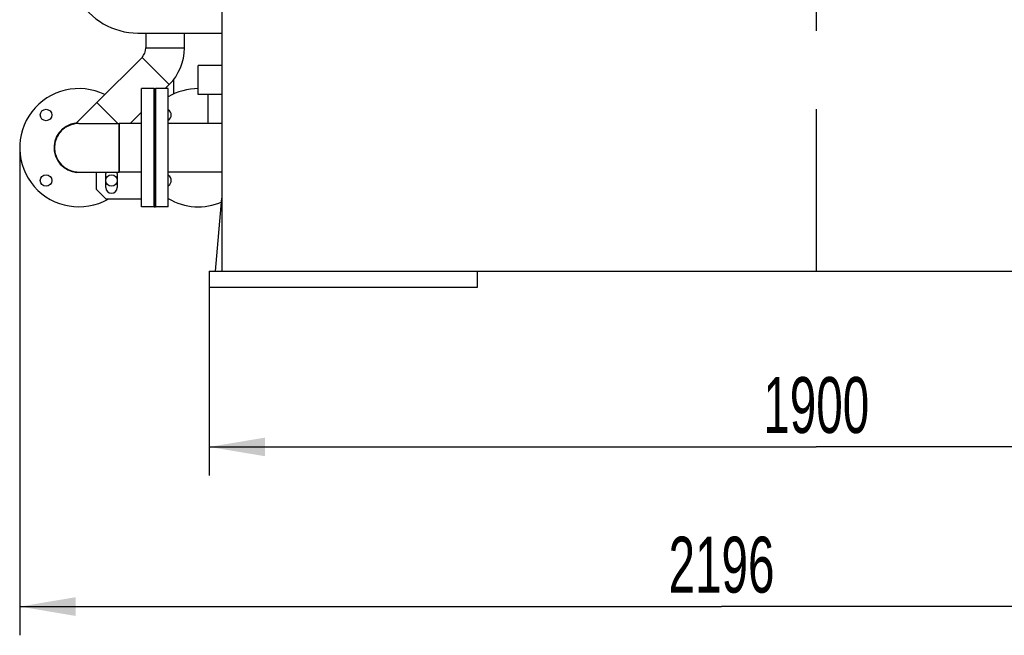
# Model space of a CAD drawing. Header units: millimetres. Extents: x 0 to 1189, y 0 to 841.
# Tile 64 of 175: x 150 to 212, y 618 to 656. Entities that reach past the tile are written whole.
import ezdxf
from ezdxf.enums import TextEntityAlignment as Align

# ---------------------------------------------------------------- set-up
doc = ezdxf.new("R2010")
doc.units = ezdxf.units.MM
doc.header["$LTSCALE"] = 65.395
doc.linetypes.add('CENTER', pattern=[0.6, 0.375, -0.075, 0.075, -0.075])
doc.layers.get('0').update_dxf_attribs({"linetype": 'CONTINUOUS'})
for name, color, linetype in [('25007_153200_25_ABL776', 7, 'CONTINUOUS'), ('25007_153200_25_T1_PBL847', 7, 'CONTINUOUS'), ('25007_153200_271333_ABL717', 7, 'CONTINUOUS'), ('25007_153200_36_ABL721', 7, 'CONTINUOUS'), ('25007_153200_36_T1_PBL726', 7, 'CONTINUOUS'), ('25007_153200_36_T2_PBL842', 7, 'CONTINUOUS'), ('25007_153200_36_T3_PBL895', 7, 'CONTINUOUS'), ('25007_153200_36_T5_PBL2394', 7, 'CONTINUOUS'), ('25007_153701_21_PBL718', 7, 'CONTINUOUS'), ('25067_000000_IMO-2_SKL_PBL885', 7, 'CONTINUOUS'), ('6M25C_GENSET_KPL_GRUNDRAHMEN_ABL719', 7, 'CONTINUOUS'), ('6M25C_GENSET_KPL_GRUNDRAHMEN_T1_PBL720', 7, 'CONTINUOUS'), ('BOGEN-S-2D-45-60_3X2_9_PBL728', 7, 'CONTINUOUS'), ('BOGEN-S-2D-90-76_1X2_9_PBL727', 7, 'CONTINUOUS'), ('BOGEN-S-3D-45-76_1X2_9_PBL2397', 7, 'CONTINUOUS'), ('DIN16182-BG100X63_PBL871', 7, 'CONTINUOUS'), ('E1514-FF-DN65-PN16X2_PBL725', 7, 'CONTINUOUS'), ('E1514-IBC_DN65PN40X2_PBL2395', 7, 'CONTINUOUS'), ('EN1092-1-01A-DN65_PN16-77_5_PBL2393', 7, 'CONTINUOUS'), ('EN1092-1-01A-DN65_PN16-77_5_PBL724', 7, 'CONTINUOUS'), ('EN1092-1-01A-DN65_PN16-77_5_PBL777', 7, 'CONTINUOUS'), ('rechts_3_VBL711', 7, 'CONTINUOUS'), ('T-STUECK-S-76_1X2_9-60_3X2_9_PBL722', 7, 'CONTINUOUS'), ('VT20CD-D16_141_1O2V3L4O_PBL723', 7, 'CONTINUOUS')]:
    doc.layers.add(name, color=color, linetype=linetype)
doc.styles.get("Standard").update_dxf_attribs({"font": 'txt', "width": 0.6})
doc.dimstyles.new('DIMSTYLE_2', dxfattribs={"dimtxt": 3.5, "dimasz": 3.5, "dimexe": 1.8, "dimexo": 0, "dimgap": 0.875, "dimtad": 1, "dimdec": 0, "dimlfac": 25, "dimdsep": 46, "dimtxsty": 'Standard', "dimblk": '_FILLED', "dimblk1": '_FILLED', "dimblk2": '_FILLED', "dimcen": 0.09, "dimadec": 0, "dimazin": 0, "dimtp": 2, "dimtm": 2, "dimtfac": 1, "dimtdec": 0, "dimtofl": 0, "dimtmove": 0, "dimatfit": 3, "dimldrblk": '_FILLED', "dimfxl": 1, "dimtolj": 1, "dimarcsym": 0})
doc.dimstyles.new('DIMSTYLE_4', dxfattribs={"dimtxt": 3.5, "dimasz": 3.5, "dimexe": 1.8, "dimexo": 0, "dimgap": 0.875, "dimtad": 1, "dimlfac": 25, "dimdsep": 46, "dimtxsty": 'Standard', "dimblk": '_FILLED', "dimblk1": '_FILLED', "dimblk2": '_FILLED', "dimcen": 0.09, "dimadec": 0, "dimazin": 0, "dimtp": 1.2, "dimtm": 1.2, "dimtfac": 1, "dimtofl": 0, "dimtmove": 0, "dimatfit": 3, "dimldrblk": '_FILLED', "dimfxl": 1, "dimtolj": 1, "dimarcsym": 0})

# ---------------------------------------------------------------- blocks, each defined once
blk = doc.blocks.new('_FILLED')
at = {"color": 0, "linetype": 'ByBlock'}
blk.add_solid([(0, 0), (-1, 0.167), (-1, -0.167)], dxfattribs=at)
blk = doc.blocks.new('*D30')
at = {"color": 2, "linetype": 'Continuous'}
for p, q in [((162, 639.6), (162, 627.8)), ((238, 639.6), (238, 627.8)), ((162, 629.6), (200, 629.6)), ((238, 629.6), (200, 629.6))]:
    blk.add_line(p, q, dxfattribs=at)
at = {"color": 2, "linetype": 'Continuous', "xscale": 3.5, "yscale": 3.5, "zscale": 3.5, "rotation": 180}
blk.add_blockref('_FILLED', (162, 629.6), dxfattribs=at)
at = {"color": 2, "linetype": 'Continuous', "xscale": 3.5, "yscale": 3.5, "zscale": 3.5}
blk.add_blockref('_FILLED', (238, 629.6), dxfattribs=at)
at = {"color": 2, "linetype": 'Continuous', "width": 0.636905}
blk.add_text('1900', height=3.5, dxfattribs=at).set_placement((200, 630.475), align=Align.CENTER)
blk = doc.blocks.new('*D31')
at = {"color": 2, "linetype": 'Continuous'}
for p, q in [((150.14, 648.34), (150.14, 617.8)), ((238, 640.6), (238, 617.8)), ((150.14, 619.6), (194.07, 619.6)), ((238, 619.6), (194.07, 619.6))]:
    blk.add_line(p, q, dxfattribs=at)
at = {"color": 2, "linetype": 'Continuous', "xscale": 3.5, "yscale": 3.5, "zscale": 3.5, "rotation": 180}
blk.add_blockref('_FILLED', (150.14, 619.6), dxfattribs=at)
at = {"color": 2, "linetype": 'Continuous', "xscale": 3.5, "yscale": 3.5, "zscale": 3.5}
blk.add_blockref('_FILLED', (238, 619.6), dxfattribs=at)
at = {"color": 2, "linetype": 'Continuous', "width": 0.636905}
blk.add_text('2196', height=3.5, dxfattribs=at).set_placement((194.07, 620.475), align=Align.CENTER)
blk = doc.blocks.new('25007_153701_21_PBL718', base_point=(157.197, 648.34))
at = {"layer": '25007_153701_21_PBL718', "color": 7, "linetype": 'Continuous'}
for p, q in [((159.464, 651.54), (159.44, 651.54)), ((154.931, 646.784), (154.931, 645.74)), ((155.531, 645.849), (155.531, 646.729)), ((156.251, 646.729), (156.251, 645.849)), ((154.931, 645.74), (155.531, 645.14)), ((155.531, 645.14), (157.76, 645.14)), ((159.44, 645.14), (159.464, 645.14))]:
    blk.add_line(p, q, dxfattribs=at)
for centre, radius, start, end in [((153.84, 648.34), 1.9, 305.02999, 306.60476), ((155.891, 646.729), 0.36, 165.70117, 180), ((155.891, 646.729), 0.36, 0, 14.29883), ((155.891, 645.849), 0.36, 180, 360)]:
    blk.add_arc(centre, radius, start, end, dxfattribs=at)
blk = doc.blocks.new('T-STUECK-S-76_1X2_9-60_3X2_9_PBL722', base_point=(154.89, 650.499))
at = {"layer": 'T-STUECK-S-76_1X2_9-60_3X2_9_PBL722', "color": 7, "linetype": 'Continuous'}
for p, q in [((154.967, 651.173), (153.776, 649.981)), ((156.278, 649.862), (154.967, 651.173))]:
    blk.add_line(p, q, dxfattribs=at)
blk.add_arc((153.349, 650.408), 0.603, 284.78113, 314.99996, dxfattribs=at)
blk = doc.blocks.new('EN1092-1-01A-DN65_PN16-77_5_PBL724', base_point=(158.16, 648.34))
at = {"layer": 'EN1092-1-01A-DN65_PN16-77_5_PBL724', "color": 7, "linetype": 'Continuous'}
for p, q in [((158.56, 652.04), (157.76, 652.04)), ((157.76, 644.64), (157.76, 652.04)), ((158.56, 644.64), (158.56, 652.04)), ((158.56, 644.64), (157.76, 644.64))]:
    blk.add_line(p, q, dxfattribs=at)
blk = doc.blocks.new('25007_153200_36_T1_PBL726', base_point=(157.06, 648.34))
at = {"layer": '25007_153200_36_T1_PBL726', "color": 7, "linetype": 'Continuous'}
for p, q in [((157.76, 649.862), (156.36, 649.862)), ((156.36, 646.818), (156.36, 649.862)), ((157.76, 646.818), (156.36, 646.818))]:
    blk.add_line(p, q, dxfattribs=at)
blk = doc.blocks.new('BOGEN-S-2D-90-76_1X2_9_PBL727', base_point=(155.1, 648.34))
at = {"layer": 'BOGEN-S-2D-90-76_1X2_9_PBL727', "color": 7, "linetype": 'Continuous'}
for p, q in [((153.84, 649.862), (156.36, 649.862)), ((156.36, 649.862), (156.36, 646.818)), ((153.84, 646.818), (156.36, 646.818))]:
    blk.add_line(p, q, dxfattribs=at)
blk.add_arc((153.84, 648.34), 1.522, 90, 270, dxfattribs=at)
blk = doc.blocks.new('BOGEN-S-2D-45-60_3X2_9_PBL728', base_point=(159.124, 653.443))
at = {"layer": 'BOGEN-S-2D-45-60_3X2_9_PBL728', "color": 7, "linetype": 'Continuous'}
for p, q in [((158.04, 654.591), (160.452, 654.591)), ((157.796, 654.001), (159.501, 652.296))]:
    blk.add_line(p, q, dxfattribs=at)
for radius, start, end in [(0.834, 314.99989, 0.00011), (3.246, 314.99997, 0.00003)]:
    blk.add_arc((157.206, 654.591), radius, start, end, dxfattribs=at)
blk = doc.blocks.new('25007_153200_36_T2_PBL842', base_point=(159.246, 655.055))
at = {"layer": '25007_153200_36_T2_PBL842', "color": 7, "linetype": 'Continuous'}
for p, q in [((158.046, 654.591), (158.046, 655.52)), ((160.446, 654.591), (160.446, 655.52))]:
    blk.add_line(p, q, dxfattribs=at)
blk = doc.blocks.new('25007_153200_36_T3_PBL895', base_point=(157.234, 651.929))
at = {"layer": '25007_153200_36_T3_PBL895', "color": 7, "linetype": 'Continuous'}
for p, q in [((157.8, 653.997), (154.971, 651.168)), ((159.497, 652.3), (159.237, 652.04)), ((157.76, 650.563), (157.059, 649.862))]:
    blk.add_line(p, q, dxfattribs=at)
blk = doc.blocks.new('EN1092-1-01A-DN65_PN16-77_5_PBL2393', base_point=(154.485, 648.584))
at = {"layer": 'EN1092-1-01A-DN65_PN16-77_5_PBL2393', "color": 7, "linetype": 'Continuous'}
for centre in [(151.789, 650.391), (151.789, 646.289), (155.891, 646.289)]:
    blk.add_circle(centre, 0.36, dxfattribs=at)
for radius, start, end in [(3.7, 63.94962, 299.75531), (1.55, 97.38475, 277.34789)]:
    blk.add_arc((153.84, 648.34), radius, start, end, dxfattribs=at)
blk = doc.blocks.new('25007_153200_36_T5_PBL2394', base_point=(153.079, 648.34))
at = {"layer": '25007_153200_36_T5_PBL2394', "color": 7, "linetype": 'Continuous'}
for start, end in [(123.83511, 137.52326), (108.50624, 121.72089), (90.60067, 106.10722), (153.3845, 166.80864), (138.32443, 151.87538), (169.12601, 190.87399), (193.19136, 221.67557), (222.47674, 236.16489), (238.27911, 251.49376), (253.89278, 269.39933)]:
    blk.add_arc((153.84, 648.34), 1.522, start, end, dxfattribs=at)
blk = doc.blocks.new('25007_153200_36_ABL721', base_point=(155.941, 650.08))
at = {"layer": '25007_153200_36_T1_PBL726'}
blk.add_blockref('25007_153200_36_T1_PBL726', (157.06, 648.34), dxfattribs=at)
at = {"layer": '25007_153200_36_T2_PBL842'}
blk.add_blockref('25007_153200_36_T2_PBL842', (159.246, 655.055), dxfattribs=at)
at = {"layer": '25007_153200_36_T3_PBL895'}
blk.add_blockref('25007_153200_36_T3_PBL895', (157.234, 651.929), dxfattribs=at)
at = {"layer": '25007_153200_36_T5_PBL2394'}
blk.add_blockref('25007_153200_36_T5_PBL2394', (153.079, 648.34), dxfattribs=at)
at = {"layer": 'BOGEN-S-2D-45-60_3X2_9_PBL728'}
blk.add_blockref('BOGEN-S-2D-45-60_3X2_9_PBL728', (159.124, 653.443), dxfattribs=at)
at = {"layer": 'BOGEN-S-2D-90-76_1X2_9_PBL727'}
blk.add_blockref('BOGEN-S-2D-90-76_1X2_9_PBL727', (155.1, 648.34), dxfattribs=at)
at = {"layer": 'EN1092-1-01A-DN65_PN16-77_5_PBL2393'}
blk.add_blockref('EN1092-1-01A-DN65_PN16-77_5_PBL2393', (154.485, 648.584), dxfattribs=at)
at = {"layer": 'EN1092-1-01A-DN65_PN16-77_5_PBL724'}
blk.add_blockref('EN1092-1-01A-DN65_PN16-77_5_PBL724', (158.16, 648.34), dxfattribs=at)
at = {"layer": 'T-STUECK-S-76_1X2_9-60_3X2_9_PBL722'}
blk.add_blockref('T-STUECK-S-76_1X2_9-60_3X2_9_PBL722', (154.89, 650.499), dxfattribs=at)
blk = doc.blocks.new('VT20CD-D16_141_1O2V3L4O_PBL723', base_point=(160.721, 652.9))
at = {"layer": 'VT20CD-D16_141_1O2V3L4O_PBL723', "color": 7, "linetype": 'Continuous'}
for p, q in [((159.754, 661.16), (158.72, 661.16)), ((158.72, 659.96), (158.72, 661.16)), ((159.798, 659.96), (158.72, 659.96)), ((159.798, 659.86), (159.798, 659.96)), ((162.8, 653.48), (161.32, 653.48)), ((161.32, 651.68), (161.32, 653.48)), ((159.44, 652.04), (158.64, 652.04)), ((158.64, 644.64), (158.64, 652.04)), ((159.44, 644.64), (159.44, 652.04)), ((162.8, 651.68), (161.32, 651.68)), ((162.8, 649.862), (159.44, 649.862)), ((162.8, 646.818), (159.44, 646.818)), ((159.44, 644.64), (158.64, 644.64))]:
    blk.add_line(p, q, dxfattribs=at)
for centre, radius, start, end in [((164.36, 659.86), 4.562, 180, 193.2294), ((161.32, 648.34), 3.7, 90, 120.56189), ((161.32, 648.34), 3.7, 135.61042, 135.67695), ((159.269, 650.391), 0.36, 298.53721, 61.46279), ((159.269, 646.289), 0.36, 301.11567, 58.88433), ((161.32, 648.34), 3.7, 224.32305, 224.38958), ((161.32, 648.34), 3.7, 239.43811, 293.62748)]:
    blk.add_arc(centre, radius, start, end, dxfattribs=at)
for points, knots in [([(159.921, 660.56), (159.921, 660.597), (159.916, 660.731), (159.891, 660.865), (159.865, 660.959)], [0, 0, 0, 0, 0.271498, 1, 1, 1, 1]), ([(159.798, 659.96), (159.821, 660.017), (159.888, 660.212), (159.921, 660.417), (159.921, 660.56)], [0, 0, 0, 0, 0.302467, 1, 1, 1, 1])]:
    blk.add_open_spline(points, degree=3, knots=knots, dxfattribs=at)
blk = doc.blocks.new('E1514-FF-DN65-PN16X2_PBL725', base_point=(158.6, 648.34))
at = {"layer": 'E1514-FF-DN65-PN16X2_PBL725', "color": 7, "linetype": 'Continuous'}
for p, q in [((158.56, 652.04), (158.64, 652.04)), ((158.56, 652.04), (158.56, 644.64)), ((158.64, 652.04), (158.64, 644.64)), ((158.56, 644.64), (158.64, 644.64))]:
    blk.add_line(p, q, dxfattribs=at)
blk = doc.blocks.new('EN1092-1-01A-DN65_PN16-77_5_PBL777', base_point=(156.385, 669.752))
at = {"layer": 'EN1092-1-01A-DN65_PN16-77_5_PBL777', "color": 7, "linetype": 'Continuous'}
for p, q in [((154.725, 669.352), (154.725, 670.152)), ((154.725, 670.152), (158.046, 670.152)), ((154.725, 669.352), (158.046, 669.352))]:
    blk.add_line(p, q, dxfattribs=at)
blk = doc.blocks.new('25007_153200_25_T1_PBL847', base_point=(159.798, 652.183))
at = {"layer": '25007_153200_25_T1_PBL847', "color": 7, "linetype": 'Continuous'}
blk.add_line((159.798, 651.709), (159.798, 652.657), dxfattribs=at)
blk = doc.blocks.new('BOGEN-S-3D-45-76_1X2_9_PBL2397', base_point=(157.426, 667.818))
at = {"layer": 'BOGEN-S-3D-45-76_1X2_9_PBL2397', "color": 7, "linetype": 'Continuous'}
blk.add_arc((162.225, 669.552), 5.322, 183.38641, 216.35112, dxfattribs=at)
blk = doc.blocks.new('25007_153200_25_ABL776', base_point=(157.262, 660.93))
at = {"layer": '25007_153200_25_T1_PBL847'}
blk.add_blockref('25007_153200_25_T1_PBL847', (159.798, 652.183), dxfattribs=at)
at = {"layer": 'BOGEN-S-3D-45-76_1X2_9_PBL2397'}
blk.add_blockref('BOGEN-S-3D-45-76_1X2_9_PBL2397', (157.426, 667.818), dxfattribs=at)
at = {"layer": 'EN1092-1-01A-DN65_PN16-77_5_PBL777'}
blk.add_blockref('EN1092-1-01A-DN65_PN16-77_5_PBL777', (156.385, 669.752), dxfattribs=at)
blk = doc.blocks.new('DIN16182-BG100X63_PBL871', base_point=(161.94, 650.771))
at = {"layer": 'DIN16182-BG100X63_PBL871', "color": 7, "linetype": 'Continuous'}
blk.add_line((161.94, 649.862), (161.94, 651.68), dxfattribs=at)
blk = doc.blocks.new('E1514-IBC_DN65PN40X2_PBL2395', base_point=(154.458, 648.347))
at = {"layer": 'E1514-IBC_DN65PN40X2_PBL2395', "color": 7, "linetype": 'Continuous'}
blk.add_arc((153.84, 648.34), 1.54, 101.36, 277.97688, dxfattribs=at)
blk = doc.blocks.new('25007_153200_271333_ABL717', base_point=(194.951, 702.67))
at = {"layer": '25007_153200_25_ABL776'}
blk.add_blockref('25007_153200_25_ABL776', (157.262, 660.93), dxfattribs=at)
at = {"layer": '25007_153200_36_ABL721'}
blk.add_blockref('25007_153200_36_ABL721', (155.941, 650.08), dxfattribs=at)
at = {"layer": '25007_153701_21_PBL718'}
blk.add_blockref('25007_153701_21_PBL718', (157.197, 648.34), dxfattribs=at)
at = {"layer": 'DIN16182-BG100X63_PBL871'}
blk.add_blockref('DIN16182-BG100X63_PBL871', (161.94, 650.771), dxfattribs=at)
at = {"layer": 'E1514-FF-DN65-PN16X2_PBL725'}
blk.add_blockref('E1514-FF-DN65-PN16X2_PBL725', (158.6, 648.34), dxfattribs=at)
at = {"layer": 'E1514-IBC_DN65PN40X2_PBL2395'}
blk.add_blockref('E1514-IBC_DN65PN40X2_PBL2395', (154.458, 648.347), dxfattribs=at)
at = {"layer": 'VT20CD-D16_141_1O2V3L4O_PBL723'}
blk.add_blockref('VT20CD-D16_141_1O2V3L4O_PBL723', (160.721, 652.9), dxfattribs=at)
blk = doc.blocks.new('6M25C_GENSET_KPL_GRUNDRAHMEN_T1_PBL720', base_point=(200, 655.6))
at = {"layer": '6M25C_GENSET_KPL_GRUNDRAHMEN_T1_PBL720', "color": 7, "linetype": 'Continuous'}
for p, q in [((162.8, 669.8), (162.8, 640.6)), ((157.54, 655.52), (162.8, 655.52)), ((162.4, 640.6), (162.8, 645.172)), ((162, 640.6), (238, 640.6)), ((162, 640.6), (162, 639.6)), ((178.8, 639.6), (178.8, 640.6)), ((162, 639.6), (178.8, 639.6))]:
    blk.add_line(p, q, dxfattribs=at)
blk.add_arc((157.54, 659.8), 4.28, 87.68755, 270, dxfattribs=at)
blk = doc.blocks.new('6M25C_GENSET_KPL_GRUNDRAHMEN_ABL719', base_point=(200, 655.6))
at = {"layer": '6M25C_GENSET_KPL_GRUNDRAHMEN_T1_PBL720'}
blk.add_blockref('6M25C_GENSET_KPL_GRUNDRAHMEN_T1_PBL720', (200, 655.6), dxfattribs=at)
blk = doc.blocks.new('25067_000000_IMO-2_SKL_PBL885', base_point=(200.267, 721.688))
at = {"layer": '25067_000000_IMO-2_SKL_PBL885', "color": 2, "linetype": 'CENTER'}
blk.add_line((200, 690), (200, 640.6), dxfattribs=at)
blk = doc.blocks.new('RECHTS_3_VBL711', base_point=(196.55, 721.188))
at = {"layer": '25007_153200_271333_ABL717'}
blk.add_blockref('25007_153200_271333_ABL717', (194.951, 702.67), dxfattribs=at)
at = {"layer": '25067_000000_IMO-2_SKL_PBL885'}
blk.add_blockref('25067_000000_IMO-2_SKL_PBL885', (200.267, 721.688), dxfattribs=at)
at = {"layer": '6M25C_GENSET_KPL_GRUNDRAHMEN_ABL719'}
blk.add_blockref('6M25C_GENSET_KPL_GRUNDRAHMEN_ABL719', (200, 655.6), dxfattribs=at)

msp = doc.modelspace()

# ---------------------------------------------------------------- block references
at = {"layer": 'rechts_3_VBL711'}
msp.add_blockref('RECHTS_3_VBL711', (196.55, 721.18788), dxfattribs=at)

# ---------------------------------------------------------------- dimensions: what is measured, and where the dimension line sits
at = {"color": 2, "linetype": 'Continuous'}
dim = msp.add_linear_dim(base=(238, 619.6), p1=(150.1400000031, 648.34), p2=(238, 640.6), dimstyle='DIMSTYLE_2', dxfattribs=at)
dim.commit()
dim.dimension.update_dxf_attribs({"geometry": '*D31', "text_midpoint": (193.7366607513, 619.6), "dimtype": 160})
dim = msp.add_linear_dim(base=(162, 629.6), p1=(238, 639.6), p2=(162, 639.6), angle=180, dimstyle='DIMSTYLE_4', dxfattribs=at)
dim.commit()
dim.dimension.update_dxf_attribs({"geometry": '*D30', "text_midpoint": (199.66667, 629.6), "dimtype": 160})

doc.saveas('drawing.dxf')
